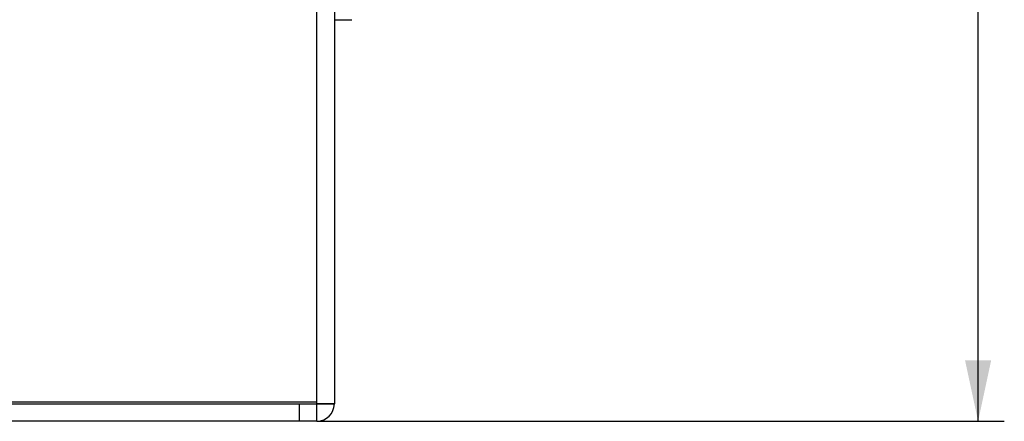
# Model space of a CAD drawing. Header units: millimetres. Extents: x 0 to 841, y 0 to 594.
# Tile 4 of 28: x 241 to 297, y 252 to 275. Entities that reach past the tile are written whole.
import ezdxf

# ---------------------------------------------------------------- set-up
doc = ezdxf.new("R2010")
doc.units = ezdxf.units.MM
doc.header["$LTSCALE"] = 46.255
doc.layers.get('0').update_dxf_attribs({"linetype": 'CONTINUOUS'})
for name, color, linetype in [('MRC-1002-LTE-JP_EUDXF_DIMENSION', 7, 'CONTINUOUS'), ('SIMCARD-DOORDXF_CONTINUOUS_LINE', 7, 'CONTINUOUS'), ('UC-8100-NONLDXF_CONTINUOUS_LINE', 7, 'CONTINUOUS'), ('UC-8100_MOCKDXF_CONTINUOUS_LINE', 7, 'CONTINUOUS')]:
    doc.layers.add(name, color=color, linetype=linetype)
doc.styles.get("Standard").update_dxf_attribs({"font": 'txt', "width": 0.85})
doc.dimstyles.new('DIMSTYLE_3', dxfattribs={"dimtxt": 3.5, "dimasz": 3.5, "dimexe": 1.5, "dimexo": 1, "dimgap": 0.875, "dimtad": 1, "dimzin": 0, "dimdsep": 46, "dimtxsty": 'Standard', "dimblk": '_FILLED', "dimblk1": '_FILLED', "dimblk2": '_FILLED', "dimcen": 0.09, "dimclrt": 1, "dimazin": 0, "dimtp": 0.5, "dimtm": 0.5, "dimtfac": 1, "dimtofl": 0, "dimtmove": 0, "dimatfit": 3, "dimldrblk": '_FILLED', "dimfxl": 0, "dimtolj": 1, "dimtzin": 0, "dimarcsym": 0})

# ---------------------------------------------------------------- blocks, each defined once
blk = doc.blocks.new('_FILLED')
at = {"color": 0, "linetype": 'ByBlock'}
blk.add_solid([(0, 0), (-1, 0.214), (-1, -0.214)], dxfattribs=at)
blk = doc.blocks.new('*D4')
at = {"layer": 'MRC-1002-LTE-JP_EUDXF_DIMENSION', "color": 3, "linetype": 'Continuous'}
for p, q in [((259.09, 379.548), (297.451, 379.548)), ((295.951, 379.548), (295.951, 315.548)), ((295.951, 251.548), (295.951, 315.548)), ((258.09, 251.548), (297.451, 251.548))]:
    blk.add_line(p, q, dxfattribs=at)
at = {"layer": 'MRC-1002-LTE-JP_EUDXF_DIMENSION', "color": 3, "linetype": 'Continuous', "xscale": 3.5, "yscale": 3.5, "zscale": 3.5}
for p, rotation in [((295.951, 379.548), 90), ((295.951, 251.548), 270)]:
    blk.add_blockref('_FILLED', p, dxfattribs=dict(at, rotation=rotation))
at = {"layer": 'MRC-1002-LTE-JP_EUDXF_DIMENSION', "color": 1, "linetype": 'Continuous', "insert": (291.576, 317.878), "char_height": 3.5, "width": 17.85, "attachment_point": 2, "rotation": 90, "line_spacing_factor": 0.9}
blk.add_mtext('128.00', dxfattribs=at)

msp = doc.modelspace()

# ---------------------------------------------------------------- linework, layer by layer
at = {"layer": 'SIMCARD-DOORDXF_CONTINUOUS_LINE', "color": 7, "linetype": 'Continuous'}
msp.add_line((259.09, 274.548), (260.09, 274.548), dxfattribs=at)
at = {"layer": 'UC-8100-NONLDXF_CONTINUOUS_LINE', "color": 7, "linetype": 'Continuous'}
for p, q in [((258.09, 251.548), (258.09, 379.548)), ((259.09, 378.548), (259.09, 252.548)), ((258.09, 252.648), (161.19, 252.648)), ((160.19, 252.548), (259.09, 252.548)), ((257.09, 251.548), (257.09, 252.548)), ((258.09, 251.548), (161.19, 251.548))]:
    msp.add_line(p, q, dxfattribs=at)
msp.add_arc((258.09, 252.548), 1, 270, 360, dxfattribs=at)
at = {"layer": 'UC-8100_MOCKDXF_CONTINUOUS_LINE', "color": 7, "linetype": 'Continuous'}
for p, q in [((258.09, 252.548), (258.09, 378.448)), ((259.09, 378.548), (259.09, 252.548)), ((258.09, 252.648), (161.19, 252.648)), ((160.19, 252.548), (258.09, 252.548)), ((257.09, 251.548), (257.09, 252.548)), ((259.09, 252.548), (258.09, 252.548)), ((258.09, 251.548), (258.09, 252.548)), ((258.09, 251.548), (161.19, 251.548))]:
    msp.add_line(p, q, dxfattribs=at)
msp.add_arc((258.09, 252.548), 1, 270, 360, dxfattribs=at)

# ---------------------------------------------------------------- dimensions: what is measured, and where the dimension line sits
at = {"layer": 'MRC-1002-LTE-JP_EUDXF_DIMENSION', "color": 3, "linetype": 'Continuous'}
dim = msp.add_linear_dim(base=(295.951, 251.548), p1=(258.09, 379.548), p2=(257.09, 251.548), angle=270, dimstyle='DIMSTYLE_3', dxfattribs=at)
dim.commit()
dim.dimension.update_dxf_attribs({"geometry": '*D4', "text_midpoint": (295.951, 318.25), "dimtype": 160})

doc.saveas('drawing.dxf')
